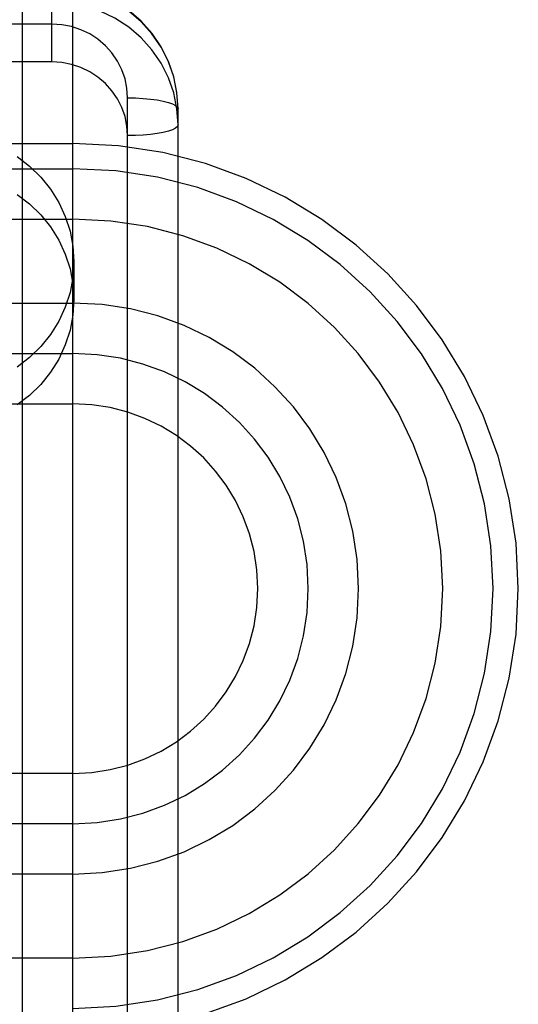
# Model space of a CAD drawing. Header units: inches. Extents: x 0 to 245, y 0 to 158.
# Tile 53 of 159: x 75.903 to 76.199, y 77.598 to 78.184. Entities that reach past the tile are written whole.
import ezdxf

# ---------------------------------------------------------------- set-up
doc = ezdxf.new("R2010")
doc.units = ezdxf.units.IN
doc.header["$LTSCALE"] = 13.466196
doc.header["$MEASUREMENT"] = 0
doc.linetypes.add('HIDDEN', pattern=[0.2, 0.1, -0.1])
doc.layers.add('DEFAULT_2', color=8, linetype='HIDDEN')

msp = doc.modelspace()

# ---------------------------------------------------------------- linework, layer by layer
at = {"layer": 'DEFAULT_2', "color": 8, "linetype": 'HIDDEN'}
for p, q in [((75.90447, 74.70625), (75.90447, 80.26675)), ((75.93447, 74.73625), (75.93447, 80.23675)), ((75.92197, 78.15908), (75.92197, 78.20508)), ((75.92197, 78.18157), (75.44697, 78.18157)), ((75.92197, 78.15908), (75.44697, 78.15908)), ((75.96697, 77.40824), (75.96697, 78.13764)), ((75.99697, 77.3881), (75.99697, 78.13115)), ((75.43447, 78.11043), (75.93447, 78.11043)), ((75.43447, 78.09543), (75.93447, 78.09543)), ((75.43447, 78.06543), (75.93447, 78.06543)), ((75.93497, 78.04), (75.93497, 78.01751)), ((75.43447, 78.01543), (75.93447, 78.01543)), ((75.43447, 77.98543), (75.93447, 77.98543)), ((75.43447, 77.95543), (75.93447, 77.95543)), ((75.93447, 77.73543), (75.43447, 77.73543)), ((75.93447, 77.70543), (75.43447, 77.70543)), ((75.93447, 77.67543), (75.43447, 77.67543)), ((75.93447, 77.62543), (75.43447, 77.62543))]:
    msp.add_line(p, q, dxfattribs=at)
for points in [[(75.99697, 78.13115), (75.99633, 78.14076), (75.99443, 78.15021), (75.9913, 78.15935), (75.98698, 78.16801), (75.98155, 78.17606), (75.97509, 78.18334), (75.96772, 78.18973), (75.95956, 78.19513), (75.95074, 78.19943), (75.94143, 78.20255), (75.93178, 78.20445), (75.92197, 78.20508)], [(75.99632, 78.14071), (75.99441, 78.1501), (75.99126, 78.15917), (75.98692, 78.16776), (75.98147, 78.17572), (75.975, 78.18293), (75.96762, 78.18924), (75.95947, 78.19456), (75.95067, 78.1988), (75.94138, 78.20188), (75.93175, 78.20375), (75.92197, 78.20437)], [(75.99697, 78.12163), (75.99632, 78.13119), (75.99441, 78.14058), (75.99126, 78.14965), (75.98692, 78.15824), (75.98147, 78.16621), (75.975, 78.17341), (75.96762, 78.17973), (75.95947, 78.18505), (75.95067, 78.18928), (75.94138, 78.19236), (75.93175, 78.19423), (75.92197, 78.19486)], [(75.96697, 78.13764), (75.96658, 78.14337), (75.96545, 78.14894), (75.96355, 78.1544), (75.96095, 78.15958), (75.95767, 78.16437), (75.95379, 78.1687), (75.94935, 78.1725), (75.94444, 78.1757), (75.93913, 78.17824), (75.93354, 78.18009), (75.92784, 78.1812), (75.92197, 78.18157)], [(75.96697, 78.11514), (75.96658, 78.12088), (75.96545, 78.12645), (75.96355, 78.13191), (75.96095, 78.13709), (75.95767, 78.14188), (75.95379, 78.14621), (75.94935, 78.15), (75.94444, 78.15321), (75.93913, 78.15575), (75.93355, 78.1576), (75.92784, 78.1587), (75.92197, 78.15908)], [(75.96697, 78.13764), (75.97166, 78.13756), (75.97624, 78.13732), (75.98058, 78.13693), (75.9846, 78.1364), (75.98818, 78.13574), (75.99124, 78.13496), (75.9937, 78.13409), (75.9955, 78.13315), (75.9966, 78.13216), (75.99697, 78.13115)], [(75.99697, 78.12163), (75.9966, 78.12062), (75.9955, 78.11963), (75.9937, 78.11869), (75.99124, 78.11782), (75.98818, 78.11704), (75.9846, 78.11638), (75.98058, 78.11585), (75.97624, 78.11546), (75.97166, 78.11522), (75.96697, 78.11514)], [(75.90127, 78.10268), (75.90868, 78.097), (75.91535, 78.0905), (75.92115, 78.08326), (75.92603, 78.07539), (75.92989, 78.06701), (75.9327, 78.05823), (75.93438, 78.04925), (75.93497, 78.04)], [(75.90127, 78.08018), (75.90868, 78.07451), (75.91535, 78.06801), (75.92115, 78.06077), (75.92603, 78.0529), (75.92989, 78.04451), (75.9327, 78.03574), (75.93438, 78.02676), (75.93497, 78.01751)], [(75.93497, 78.04), (75.93438, 78.03076), (75.9327, 78.02178), (75.92989, 78.013), (75.92603, 78.00461), (75.92115, 77.99675), (75.91535, 77.9895), (75.90868, 77.98301), (75.90127, 77.97733)], [(75.93497, 78.01751), (75.93438, 78.00827), (75.9327, 77.99929), (75.92989, 77.99051), (75.92603, 77.98212), (75.92115, 77.97425), (75.91535, 77.96701), (75.90868, 77.96051), (75.90127, 77.95484)]]:
    msp.add_lwpolyline(points, dxfattribs=at)
for radius in [0.265, 0.25, 0.22, 0.17, 0.14, 0.11]:
    msp.add_arc((75.93447, 77.84543), radius, 270, 90, dxfattribs=at)

doc.saveas('drawing.dxf')
